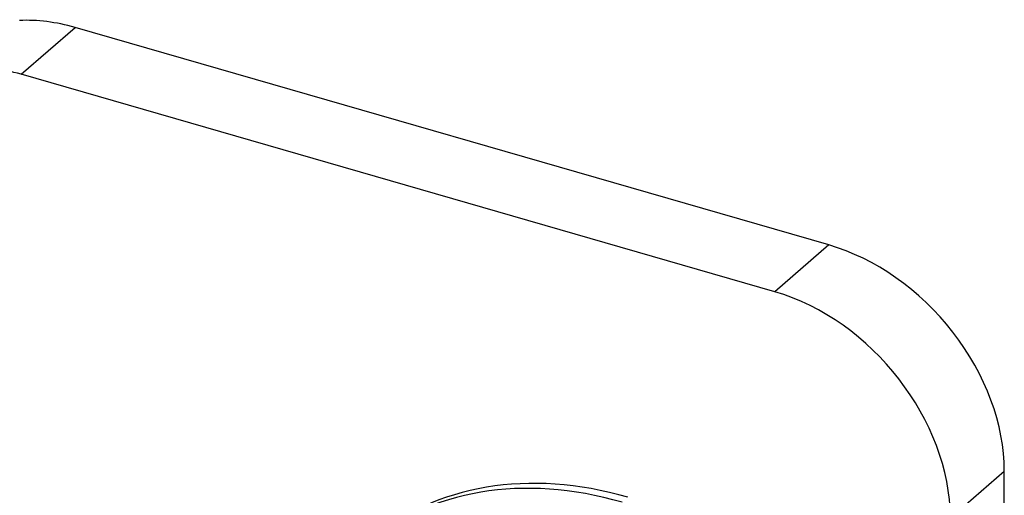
# Model space of a CAD drawing. Header units: millimetres. Extents: x -24 to 80, y -43 to 164.
# Tile 121 of 223: x 1.88 to 9.17, y 125.39 to 128.91. Entities that reach past the tile are written whole.
import ezdxf

# ---------------------------------------------------------------- set-up
doc = ezdxf.new("R2010")
doc.units = ezdxf.units.MM
doc.layers.add('MAIN-1', color=7, linetype='Continuous')
doc.layers.add('MAIN-2', color=7, linetype='Continuous')

msp = doc.modelspace()

# ---------------------------------------------------------------- linework, layer by layer
at = {"layer": 'MAIN-1'}
msp.add_line((7.4673, 126.8928), (1.8908, 128.5026), dxfattribs=at)
for centre, start_param, end_param in [((1.8908, 127.2036), -0.857072, -0.534647), ((7.4673, 125.5938), -2.427868, -0.857072)]:
    msp.add_ellipse(centre, major_axis=(-0.982, 1.1339), ratio=0.75, start_param=start_param, end_param=end_param, dxfattribs=at)
at = {"layer": 'MAIN-2'}
for p, q in [((1.8908, 128.5026), (2.2908, 128.849)), ((7.8673, 127.2392), (2.2908, 128.849)), ((7.8673, 127.2392), (7.4673, 126.8928)), ((8.7663, 125.2188), (9.1663, 125.5652)), ((9.1663, 123.6995), (9.1663, 125.5652))]:
    msp.add_line(p, q, dxfattribs=at)
for centre, major_axis, start_param, end_param in [((2.2908, 127.55), (0.982, -1.1339), 2.284521, 2.606945), ((7.8673, 125.9402), (0.982, -1.1339), 0.713724, 2.284521), ((6.3392, 122.8141), (1.905, -2.1998), 2.284521, 3.141672), ((6.3818, 122.851), (-1.905, 2.1998), -0.857072, 0.000079)]:
    msp.add_ellipse(centre, major_axis=major_axis, ratio=0.75, start_param=start_param, end_param=end_param, dxfattribs=at)

doc.saveas('drawing.dxf')
